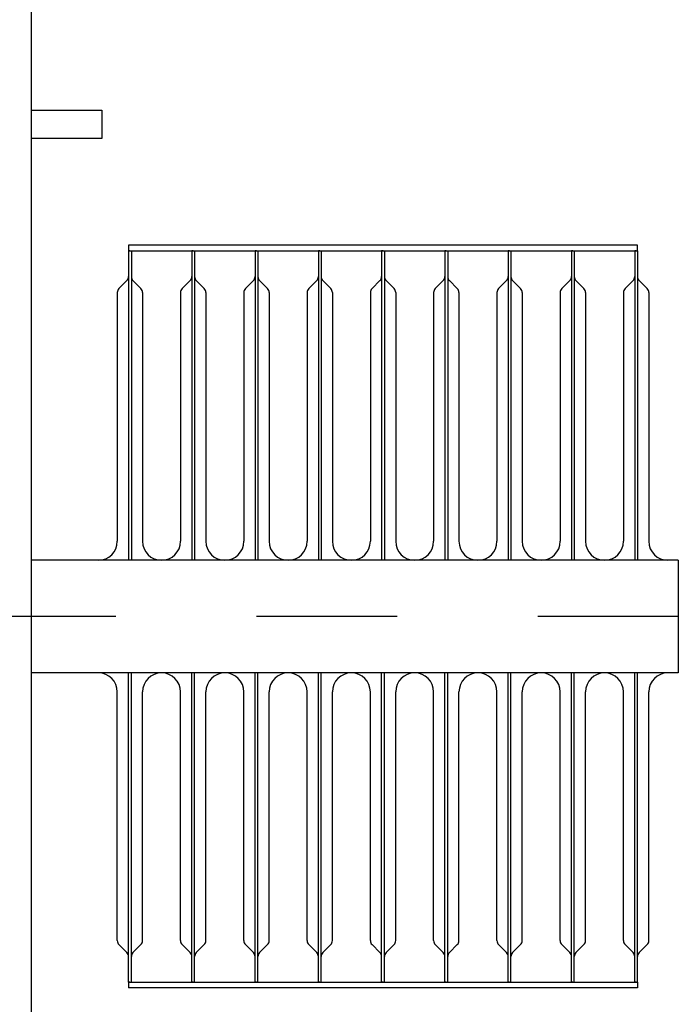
# Model space of a CAD drawing. Header units: metres. Extents: x 70279.8 to 70377.7, y 409251.8 to 409331.5.
# Tile 182 of 244: x 70323.9 to 70324.4, y 409324.3 to 409325. Entities that reach past the tile are written whole.
import ezdxf

# ---------------------------------------------------------------- set-up
doc = ezdxf.new("R2010")
doc.units = ezdxf.units.M
doc.linetypes.add('TRATTOPUNTO', pattern=[25.4, 12.7, -6.35, 0, -6.35])

# ---------------------------------------------------------------- blocks, each defined once
blk = doc.blocks.new('Reactor_20170118')
at = {"color": 7, "ltscale": 0.1}
for p, q in [((631, -1511), (631, 1511)), ((631, 360), (681, 360)), ((681, 360), (681, 340)), ((681, 340), (631, 340)), ((1062, 264), (700, 264)), ((700, 264), (700, 260)), ((700, 260), (700, 241.66)), ((700, 260), (700, 241.66)), ((701, 260), (700, 260)), ((701, 260), (700, 260)), ((701, 260), (700, 260)), ((701, 260), (700, 260)), ((701, 260), (700, 260)), ((701, 260), (700, 260)), ((701, 260), (700, 260)), ((701, 260), (700, 260)), ((700, 260), (1062, 260)), ((701, 260), (702, 260)), ((701, 260), (702, 260)), ((701, 260), (702, 260)), ((701, 260), (702, 260)), ((701, 260), (702, 260)), ((701, 260), (702, 260)), ((701, 260), (702, 260)), ((701, 260), (702, 260)), ((702, 260), (702, 241.66)), ((702, 260), (702, 241.66)), ((702, 260), (702, 241.66)), ((745, 260), (745, 241.66)), ((745, 260), (745, 241.66)), ((746, 260), (745, 260)), ((746, 260), (745, 260)), ((746, 260), (745, 260)), ((746, 260), (745, 260)), ((746, 260), (745, 260)), ((746, 260), (745, 260)), ((746, 260), (745, 260)), ((746, 260), (745, 260)), ((746, 260), (747, 260)), ((746, 260), (747, 260)), ((746, 260), (747, 260)), ((746, 260), (747, 260)), ((746, 260), (747, 260)), ((746, 260), (747, 260)), ((746, 260), (747, 260)), ((746, 260), (747, 260)), ((747, 260), (747, 241.66)), ((747, 260), (747, 241.66)), ((747, 260), (747, 241.66)), ((790, 260), (790, 241.66)), ((790, 260), (790, 241.66)), ((790, 260), (790, 241.66)), ((791, 260), (790, 260)), ((791, 260), (790, 260)), ((791, 260), (790, 260)), ((791, 260), (790, 260)), ((791, 260), (790, 260)), ((791, 260), (790, 260)), ((791, 260), (790, 260)), ((791, 260), (790, 260)), ((791, 260), (792, 260)), ((791, 260), (792, 260)), ((791, 260), (792, 260)), ((791, 260), (792, 260)), ((791, 260), (792, 260)), ((791, 260), (792, 260)), ((791, 260), (792, 260)), ((791, 260), (792, 260)), ((792, 260), (792, 241.66)), ((792, 260), (792, 241.66)), ((835, 260), (835, 241.66)), ((835, 260), (835, 241.66)), ((836, 260), (835, 260)), ((836, 260), (835, 260)), ((836, 260), (835, 260)), ((836, 260), (835, 260)), ((836, 260), (835, 260)), ((836, 260), (835, 260)), ((836, 260), (835, 260)), ((836, 260), (835, 260)), ((836, 260), (837, 260)), ((836, 260), (837, 260)), ((836, 260), (837, 260)), ((836, 260), (837, 260)), ((836, 260), (837, 260)), ((836, 260), (837, 260)), ((836, 260), (837, 260)), ((836, 260), (837, 260)), ((837, 260), (837, 241.66)), ((837, 260), (837, 241.66)), ((837, 260), (837, 241.66)), ((880, 260), (880, 241.66)), ((880, 260), (880, 241.66)), ((881, 260), (880, 260)), ((881, 260), (880, 260)), ((881, 260), (880, 260)), ((881, 260), (880, 260)), ((881, 260), (880, 260)), ((881, 260), (880, 260)), ((881, 260), (880, 260)), ((881, 260), (880, 260)), ((881, 260), (882, 260)), ((881, 260), (882, 260)), ((881, 260), (882, 260)), ((881, 260), (882, 260)), ((881, 260), (882, 260)), ((881, 260), (882, 260)), ((881, 260), (882, 260)), ((881, 260), (882, 260)), ((882, 260), (882, 241.66)), ((882, 260), (882, 241.66)), ((882, 260), (882, 241.66)), ((925, 260), (925, 241.66)), ((925, 260), (925, 241.66)), ((925, 260), (925, 241.66)), ((926, 260), (925, 260)), ((926, 260), (925, 260)), ((926, 260), (925, 260)), ((926, 260), (925, 260)), ((926, 260), (925, 260)), ((926, 260), (925, 260)), ((926, 260), (925, 260)), ((926, 260), (925, 260)), ((926, 260), (927, 260)), ((926, 260), (927, 260)), ((926, 260), (927, 260)), ((926, 260), (927, 260)), ((926, 260), (927, 260)), ((926, 260), (927, 260)), ((926, 260), (927, 260)), ((926, 260), (927, 260)), ((927, 260), (927, 241.66)), ((927, 260), (927, 241.66)), ((970, 260), (970, 241.66)), ((970, 260), (970, 241.66)), ((971, 260), (970, 260)), ((971, 260), (970, 260)), ((971, 260), (970, 260)), ((971, 260), (970, 260)), ((971, 260), (970, 260)), ((971, 260), (970, 260)), ((971, 260), (970, 260)), ((971, 260), (970, 260)), ((971, 260), (972, 260)), ((971, 260), (972, 260)), ((971, 260), (972, 260)), ((971, 260), (972, 260)), ((971, 260), (972, 260)), ((971, 260), (972, 260)), ((971, 260), (972, 260)), ((971, 260), (972, 260)), ((972, 260), (972, 241.66)), ((972, 260), (972, 241.66)), ((972, 260), (972, 241.66)), ((1015, 260), (1015, 241.66)), ((1015, 260), (1015, 241.66)), ((1015, 260), (1015, 241.66)), ((1016, 260), (1015, 260)), ((1016, 260), (1015, 260)), ((1016, 260), (1015, 260)), ((1016, 260), (1015, 260)), ((1016, 260), (1015, 260)), ((1016, 260), (1015, 260)), ((1016, 260), (1015, 260)), ((1016, 260), (1015, 260)), ((1016, 260), (1017, 260)), ((1016, 260), (1017, 260)), ((1016, 260), (1017, 260)), ((1016, 260), (1017, 260)), ((1016, 260), (1017, 260)), ((1016, 260), (1017, 260)), ((1016, 260), (1017, 260)), ((1016, 260), (1017, 260)), ((1017, 260), (1017, 241.66)), ((1017, 260), (1017, 241.66)), ((1060, 260), (1060, 241.66)), ((1060, 260), (1060, 241.66)), ((1061, 260), (1060, 260)), ((1061, 260), (1060, 260)), ((1061, 260), (1060, 260)), ((1061, 260), (1060, 260)), ((1061, 260), (1060, 260)), ((1061, 260), (1060, 260)), ((1061, 260), (1060, 260)), ((1061, 260), (1060, 260)), ((1061, 260), (1062, 260)), ((1061, 260), (1062, 260)), ((1061, 260), (1062, 260)), ((1061, 260), (1062, 260)), ((1061, 260), (1062, 260)), ((1061, 260), (1062, 260)), ((1061, 260), (1062, 260)), ((1061, 260), (1062, 260)), ((1062, 260), (1062, 264)), ((1062, 260), (1062, 241.66)), ((1062, 260), (1062, 241.66)), ((1062, 260), (1062, 241.66)), ((698.83, 238.83), (693.17, 233.17)), ((700, 241.66), (700, 40)), ((702, 241.66), (702, 40)), ((703.17, 238.83), (708.83, 233.17)), ((743.83, 238.83), (738.17, 233.17)), ((745, 241.66), (745, 40)), ((747, 241.66), (747, 40)), ((748.17, 238.83), (753.83, 233.17)), ((788.83, 238.83), (783.17, 233.17)), ((790, 241.66), (790, 40)), ((792, 241.66), (792, 40)), ((793.17, 238.83), (798.83, 233.17)), ((833.83, 238.83), (828.17, 233.17)), ((835, 241.66), (835, 40)), ((837, 241.66), (837, 40)), ((838.17, 238.83), (843.83, 233.17)), ((878.83, 238.83), (873.17, 233.17)), ((880, 241.66), (880, 40)), ((882, 241.66), (882, 40)), ((883.17, 238.83), (888.83, 233.17)), ((923.83, 238.83), (918.17, 233.17)), ((925, 241.66), (925, 40)), ((927, 241.66), (927, 40)), ((928.17, 238.83), (933.83, 233.17)), ((968.83, 238.83), (963.17, 233.17)), ((970, 241.66), (970, 40)), ((972, 241.66), (972, 40)), ((973.17, 238.83), (978.83, 233.17)), ((1013.83, 238.83), (1008.17, 233.17)), ((1015, 241.66), (1015, 40)), ((1017, 241.66), (1017, 40)), ((1018.17, 238.83), (1023.83, 233.17)), ((1058.83, 238.83), (1053.17, 233.17)), ((1060, 241.66), (1060, 40)), ((1062, 241.66), (1062, 40)), ((1063.17, 238.83), (1068.83, 233.17)), ((692, 230.34), (692, 53.5)), ((710, 230.34), (710, 53.5)), ((737, 230.34), (737, 53.5)), ((755, 230.34), (755, 53.5)), ((782, 230.34), (782, 53.5)), ((800, 230.34), (800, 53.5)), ((827, 230.34), (827, 53.5)), ((845, 230.34), (845, 53.5)), ((872, 230.34), (872, 53.5)), ((890, 230.34), (890, 53.5)), ((917, 230.34), (917, 53.5)), ((935, 230.34), (935, 53.5)), ((962, 230.34), (962, 53.5)), ((980, 230.34), (980, 53.5)), ((1007, 230.34), (1007, 53.5)), ((1025, 230.34), (1025, 53.5)), ((1052, 230.34), (1052, 53.5)), ((1070, 230.34), (1070, 53.5)), ((1091, 40), (631, 40)), ((1091, 40), (1091, -40)), ((1091, -40), (631, -40)), ((700, -241.66), (700, -40)), ((702, -241.66), (702, -40)), ((745, -241.66), (745, -40)), ((747, -241.66), (747, -40)), ((790, -241.66), (790, -40)), ((792, -241.66), (792, -40)), ((835, -241.66), (835, -40)), ((837, -241.66), (837, -40)), ((880, -241.66), (880, -40)), ((882, -241.66), (882, -40)), ((925, -241.66), (925, -40)), ((927, -241.66), (927, -40)), ((970, -241.66), (970, -40)), ((972, -241.66), (972, -40)), ((1015, -241.66), (1015, -40)), ((1017, -241.66), (1017, -40)), ((1060, -241.66), (1060, -40)), ((1062, -241.66), (1062, -40)), ((692, -230.34), (692, -53.5)), ((710, -230.34), (710, -53.5)), ((737, -230.34), (737, -53.5)), ((755, -230.34), (755, -53.5)), ((782, -230.34), (782, -53.5)), ((800, -230.34), (800, -53.5)), ((827, -230.34), (827, -53.5)), ((845, -230.34), (845, -53.5)), ((872, -230.34), (872, -53.5)), ((890, -230.34), (890, -53.5)), ((917, -230.34), (917, -53.5)), ((935, -230.34), (935, -53.5)), ((962, -230.34), (962, -53.5)), ((980, -230.34), (980, -53.5)), ((1007, -230.34), (1007, -53.5)), ((1025, -230.34), (1025, -53.5)), ((1052, -230.34), (1052, -53.5)), ((1070, -230.34), (1070, -53.5)), ((698.83, -238.83), (693.17, -233.17)), ((703.17, -238.83), (708.83, -233.17)), ((743.83, -238.83), (738.17, -233.17)), ((748.17, -238.83), (753.83, -233.17)), ((788.83, -238.83), (783.17, -233.17)), ((793.17, -238.83), (798.83, -233.17)), ((833.83, -238.83), (828.17, -233.17)), ((838.17, -238.83), (843.83, -233.17)), ((878.83, -238.83), (873.17, -233.17)), ((883.17, -238.83), (888.83, -233.17)), ((923.83, -238.83), (918.17, -233.17)), ((928.17, -238.83), (933.83, -233.17)), ((968.83, -238.83), (963.17, -233.17)), ((973.17, -238.83), (978.83, -233.17)), ((1013.83, -238.83), (1008.17, -233.17)), ((1018.17, -238.83), (1023.83, -233.17)), ((1058.83, -238.83), (1053.17, -233.17)), ((1063.17, -238.83), (1068.83, -233.17)), ((700, -260), (700, -241.66)), ((700, -260), (700, -241.66)), ((702, -260), (702, -241.66)), ((702, -260), (702, -241.66)), ((702, -260), (702, -241.66)), ((745, -260), (745, -241.66)), ((745, -260), (745, -241.66)), ((747, -260), (747, -241.66)), ((747, -260), (747, -241.66)), ((747, -260), (747, -241.66)), ((790, -260), (790, -241.66)), ((790, -260), (790, -241.66)), ((790, -260), (790, -241.66)), ((792, -260), (792, -241.66)), ((792, -260), (792, -241.66)), ((835, -260), (835, -241.66)), ((835, -260), (835, -241.66)), ((837, -260), (837, -241.66)), ((837, -260), (837, -241.66)), ((837, -260), (837, -241.66)), ((880, -260), (880, -241.66)), ((880, -260), (880, -241.66)), ((882, -260), (882, -241.66)), ((882, -260), (882, -241.66)), ((882, -260), (882, -241.66)), ((925, -260), (925, -241.66)), ((925, -260), (925, -241.66)), ((925, -260), (925, -241.66)), ((927, -260), (927, -241.66)), ((927, -260), (927, -241.66)), ((970, -260), (970, -241.66)), ((970, -260), (970, -241.66)), ((972, -260), (972, -241.66)), ((972, -260), (972, -241.66)), ((972, -260), (972, -241.66)), ((1015, -260), (1015, -241.66)), ((1015, -260), (1015, -241.66)), ((1015, -260), (1015, -241.66)), ((1017, -260), (1017, -241.66)), ((1017, -260), (1017, -241.66)), ((1060, -260), (1060, -241.66)), ((1060, -260), (1060, -241.66)), ((1062, -260), (1062, -241.66)), ((1062, -260), (1062, -241.66)), ((1062, -260), (1062, -241.66)), ((701, -260), (700, -260)), ((701, -260), (700, -260)), ((701, -260), (700, -260)), ((701, -260), (700, -260)), ((701, -260), (700, -260)), ((701, -260), (700, -260)), ((700, -260), (1062, -260)), ((700, -260), (700, -264)), ((1062, -264), (700, -264)), ((701, -260), (702, -260)), ((701, -260), (702, -260)), ((701, -260), (702, -260)), ((701, -260), (702, -260)), ((701, -260), (702, -260)), ((701, -260), (702, -260)), ((746, -260), (745, -260)), ((746, -260), (745, -260)), ((746, -260), (745, -260)), ((746, -260), (745, -260)), ((746, -260), (745, -260)), ((746, -260), (745, -260)), ((746, -260), (747, -260)), ((746, -260), (747, -260)), ((746, -260), (747, -260)), ((746, -260), (747, -260)), ((746, -260), (747, -260)), ((746, -260), (747, -260)), ((791, -260), (790, -260)), ((791, -260), (790, -260)), ((791, -260), (790, -260)), ((791, -260), (790, -260)), ((791, -260), (790, -260)), ((791, -260), (790, -260)), ((791, -260), (792, -260)), ((791, -260), (792, -260)), ((791, -260), (792, -260)), ((791, -260), (792, -260)), ((791, -260), (792, -260)), ((791, -260), (792, -260)), ((836, -260), (835, -260)), ((836, -260), (835, -260)), ((836, -260), (835, -260)), ((836, -260), (835, -260)), ((836, -260), (835, -260)), ((836, -260), (835, -260)), ((836, -260), (837, -260)), ((836, -260), (837, -260)), ((836, -260), (837, -260)), ((836, -260), (837, -260)), ((836, -260), (837, -260)), ((836, -260), (837, -260)), ((881, -260), (880, -260)), ((881, -260), (880, -260)), ((881, -260), (880, -260)), ((881, -260), (880, -260)), ((881, -260), (880, -260)), ((881, -260), (880, -260)), ((881, -260), (882, -260)), ((881, -260), (882, -260)), ((881, -260), (882, -260)), ((881, -260), (882, -260)), ((881, -260), (882, -260)), ((881, -260), (882, -260)), ((926, -260), (925, -260)), ((926, -260), (925, -260)), ((926, -260), (925, -260)), ((926, -260), (925, -260)), ((926, -260), (925, -260)), ((926, -260), (925, -260)), ((926, -260), (927, -260)), ((926, -260), (927, -260)), ((926, -260), (927, -260)), ((926, -260), (927, -260)), ((926, -260), (927, -260)), ((926, -260), (927, -260)), ((971, -260), (970, -260)), ((971, -260), (970, -260)), ((971, -260), (970, -260)), ((971, -260), (970, -260)), ((971, -260), (970, -260)), ((971, -260), (970, -260)), ((971, -260), (972, -260)), ((971, -260), (972, -260)), ((971, -260), (972, -260)), ((971, -260), (972, -260)), ((971, -260), (972, -260)), ((971, -260), (972, -260)), ((1016, -260), (1015, -260)), ((1016, -260), (1015, -260)), ((1016, -260), (1015, -260)), ((1016, -260), (1015, -260)), ((1016, -260), (1015, -260)), ((1016, -260), (1015, -260)), ((1016, -260), (1017, -260)), ((1016, -260), (1017, -260)), ((1016, -260), (1017, -260)), ((1016, -260), (1017, -260)), ((1016, -260), (1017, -260)), ((1016, -260), (1017, -260)), ((1061, -260), (1060, -260)), ((1061, -260), (1060, -260)), ((1061, -260), (1060, -260)), ((1061, -260), (1060, -260)), ((1061, -260), (1060, -260)), ((1061, -260), (1060, -260)), ((1061, -260), (1062, -260)), ((1061, -260), (1062, -260)), ((1061, -260), (1062, -260)), ((1061, -260), (1062, -260)), ((1061, -260), (1062, -260)), ((1061, -260), (1062, -260)), ((1062, -260), (1062, -264))]:
    blk.add_line(p, q, dxfattribs=at)
at = {"color": 7, "linetype": 'TRATTOPUNTO', "ltscale": 0.1}
blk.add_line((1091, 0), (-1091, 0), dxfattribs=at)
at = {"color": 7}
for centre, radius, start, end in [((696, 241.66), 4, 315, 0), ((706, 241.66), 4, 180, 225), ((741, 241.66), 4, 315, 0), ((751, 241.66), 4, 180, 225), ((786, 241.66), 4, 315, 0), ((796, 241.66), 4, 180, 225), ((831, 241.66), 4, 315, 0), ((841, 241.66), 4, 180, 225), ((876, 241.66), 4, 315, 0), ((886, 241.66), 4, 180, 225), ((921, 241.66), 4, 315, 0), ((931, 241.66), 4, 180, 225), ((966, 241.66), 4, 315, 0), ((976, 241.66), 4, 180, 225), ((1011, 241.66), 4, 315, 0), ((1021, 241.66), 4, 180, 225), ((1056, 241.66), 4, 315, 0), ((1066, 241.66), 4, 180, 225), ((696, 230.34), 4, 135, 180), ((706, 230.34), 4, 0, 45), ((741, 230.34), 4, 135, 180), ((751, 230.34), 4, 0, 45), ((786, 230.34), 4, 135, 180), ((796, 230.34), 4, 0, 45), ((831, 230.34), 4, 135, 180), ((841, 230.34), 4, 0, 45), ((876, 230.34), 4, 135, 180), ((886, 230.34), 4, 0, 45), ((921, 230.34), 4, 135, 180), ((931, 230.34), 4, 0, 45), ((966, 230.34), 4, 135, 180), ((976, 230.34), 4, 0, 45), ((1011, 230.34), 4, 135, 180), ((1021, 230.34), 4, 0, 45), ((1056, 230.34), 4, 135, 180), ((1066, 230.34), 4, 0, 45), ((678.5, 53.5), 13.5, 270, 0), ((723.5, 53.5), 13.5, 180, 270), ((723.5, 53.5), 13.5, 270, 0), ((768.5, 53.5), 13.5, 180, 270), ((768.5, 53.5), 13.5, 270, 0), ((813.5, 53.5), 13.5, 180, 270), ((813.5, 53.5), 13.5, 270, 0), ((858.5, 53.5), 13.5, 180, 270), ((858.5, 53.5), 13.5, 270, 0), ((903.5, 53.5), 13.5, 180, 270), ((903.5, 53.5), 13.5, 270, 0), ((948.5, 53.5), 13.5, 180, 270), ((948.5, 53.5), 13.5, 270, 0), ((993.5, 53.5), 13.5, 180, 270), ((993.5, 53.5), 13.5, 270, 0), ((1038.5, 53.5), 13.5, 180, 270), ((1038.5, 53.5), 13.5, 270, 0), ((1083.5, 53.5), 13.5, 180, 270), ((678.5, -53.5), 13.5, 0, 90), ((723.5, -53.5), 13.5, 90, 180), ((723.5, -53.5), 13.5, 0, 90), ((768.5, -53.5), 13.5, 90, 180), ((768.5, -53.5), 13.5, 0, 90), ((813.5, -53.5), 13.5, 90, 180), ((813.5, -53.5), 13.5, 0, 90), ((858.5, -53.5), 13.5, 90, 180), ((858.5, -53.5), 13.5, 0, 90), ((903.5, -53.5), 13.5, 90, 180), ((903.5, -53.5), 13.5, 0, 90), ((948.5, -53.5), 13.5, 90, 180), ((948.5, -53.5), 13.5, 0, 90), ((993.5, -53.5), 13.5, 90, 180), ((993.5, -53.5), 13.5, 0, 90), ((1038.5, -53.5), 13.5, 90, 180), ((1038.5, -53.5), 13.5, 0, 90), ((1083.5, -53.5), 13.5, 90, 180), ((696, -230.34), 4, 180, 225), ((706, -230.34), 4, 315, 0), ((741, -230.34), 4, 180, 225), ((751, -230.34), 4, 315, 0), ((786, -230.34), 4, 180, 225), ((796, -230.34), 4, 315, 0), ((831, -230.34), 4, 180, 225), ((841, -230.34), 4, 315, 0), ((876, -230.34), 4, 180, 225), ((886, -230.34), 4, 315, 0), ((921, -230.34), 4, 180, 225), ((931, -230.34), 4, 315, 0), ((966, -230.34), 4, 180, 225), ((976, -230.34), 4, 315, 0), ((1011, -230.34), 4, 180, 225), ((1021, -230.34), 4, 315, 0), ((1056, -230.34), 4, 180, 225), ((1066, -230.34), 4, 315, 0), ((696, -241.66), 4, 0, 45), ((706, -241.66), 4, 135, 180), ((741, -241.66), 4, 0, 45), ((751, -241.66), 4, 135, 180), ((786, -241.66), 4, 0, 45), ((796, -241.66), 4, 135, 180), ((831, -241.66), 4, 0, 45), ((841, -241.66), 4, 135, 180), ((876, -241.66), 4, 0, 45), ((886, -241.66), 4, 135, 180), ((921, -241.66), 4, 0, 45), ((931, -241.66), 4, 135, 180), ((966, -241.66), 4, 0, 45), ((976, -241.66), 4, 135, 180), ((1011, -241.66), 4, 0, 45), ((1021, -241.66), 4, 135, 180), ((1056, -241.66), 4, 0, 45), ((1066, -241.66), 4, 135, 180)]:
    blk.add_arc(centre, radius, start, end, dxfattribs=at)

msp = doc.modelspace()

# ---------------------------------------------------------------- block references
at = {"xscale": 0.001, "yscale": 0.001, "zscale": 0.001}
msp.add_blockref('Reactor_20170118', (70323.3, 409324.6), dxfattribs=at)

doc.saveas('drawing.dxf')
